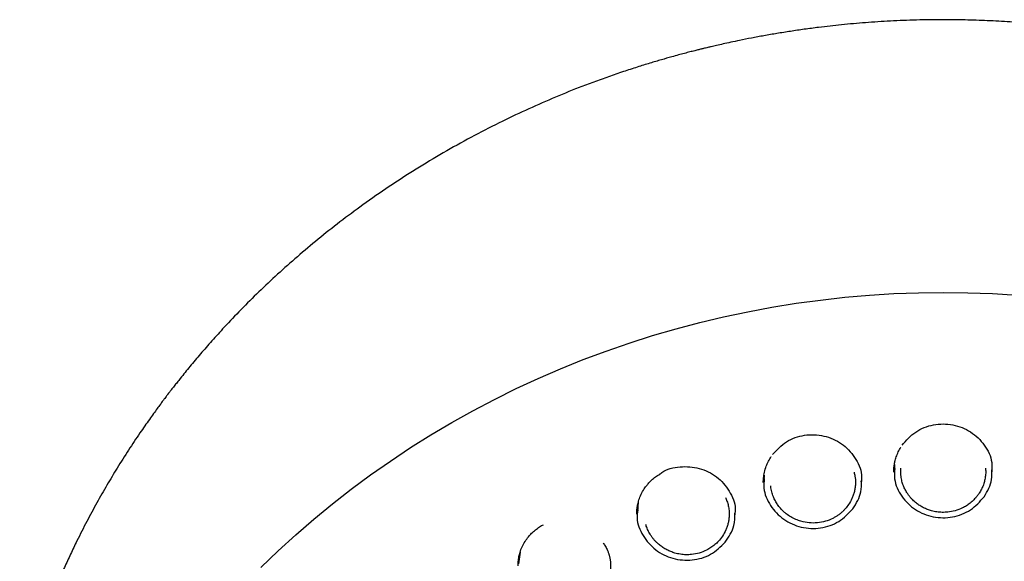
# Model space of a CAD drawing. Header units: millimetres. Extents: x 8 to 1577, y 12 to 2536.
# Tile 44 of 54: x 737 to 772, y 2155 to 2174. Entities that reach past the tile are written whole.
import ezdxf

# ---------------------------------------------------------------- set-up
doc = ezdxf.new("R2010")
doc.units = ezdxf.units.MM

msp = doc.modelspace()

# ---------------------------------------------------------------- linework, layer by layer
at = {"color": 7, "linetype": 'Continuous', "lineweight": 30}
for p, q in [((768.099, 2158.171), (768.099, 2158.377)), ((763.526, 2157.812), (763.532, 2158.002)), ((759.09, 2156.705), (759.117, 2157.063)), ((754.924, 2154.889), (754.976, 2155.307))]:
    msp.add_line(p, q, dxfattribs=at)
at = {"color": 7, "linetype": 'Continuous', "lineweight": 30, "flags": 128}
msp.add_lwpolyline([(745.882, 2154.764), (746.484, 2155.344), (747.103, 2155.909), (747.736, 2156.458), (748.385, 2156.992), (749.049, 2157.51), (749.727, 2158.012), (750.419, 2158.496), (751.123, 2158.964), (751.841, 2159.414), (752.571, 2159.846), (753.313, 2160.26), (754.066, 2160.655), (754.83, 2161.032), (755.604, 2161.391), (756.388, 2161.73), (757.181, 2162.049), (757.983, 2162.349), (758.793, 2162.63), (759.61, 2162.89), (760.434, 2163.13), (761.265, 2163.35), (762.102, 2163.549), (762.944, 2163.728), (763.79, 2163.886), (764.641, 2164.023), (765.495, 2164.139), (766.352, 2164.235), (767.212, 2164.309), (768.073, 2164.362), (768.936, 2164.394), (769.799, 2164.404), (770.662, 2164.394), (771.525, 2164.362), (772.386, 2164.309)], dxfattribs=at)
at = {"color": 7, "linetype": 'Continuous', "lineweight": 30}
for points, knots in [([(802.175, 2150.439), (802.162, 2150.485), (802.133, 2150.586), (802.084, 2150.752), (802.027, 2150.944), (801.961, 2151.163), (801.887, 2151.403), (801.803, 2151.666), (801.7, 2151.979), (801.574, 2152.348), (801.42, 2152.775), (801.244, 2153.246), (801.04, 2153.759), (800.807, 2154.316), (800.545, 2154.906), (800.253, 2155.527), (799.972, 2156.091), (799.71, 2156.591), (799.476, 2157.021), (799.236, 2157.447), (798.996, 2157.855), (798.766, 2158.236), (798.546, 2158.588), (798.337, 2158.912), (798.139, 2159.213), (797.952, 2159.49), (797.778, 2159.742), (797.621, 2159.966), (797.481, 2160.161), (797.359, 2160.328), (797.26, 2160.462), (797.183, 2160.566), (797.126, 2160.643), (797.079, 2160.705), (797.033, 2160.765), (796.98, 2160.835), (796.912, 2160.924), (796.824, 2161.039), (796.713, 2161.181), (796.578, 2161.352), (796.421, 2161.548), (796.241, 2161.769), (795.961, 2162.105), (795.591, 2162.537), (795.138, 2163.041), (794.698, 2163.512), (794.272, 2163.95), (793.862, 2164.356), (793.463, 2164.738), (793.059, 2165.112), (792.624, 2165.501), (792.145, 2165.914), (791.617, 2166.35), (791.052, 2166.797), (790.449, 2167.252), (789.809, 2167.714), (789.123, 2168.182), (788.392, 2168.656), (787.671, 2169.096), (786.97, 2169.502), (786.294, 2169.872), (785.604, 2170.231), (784.917, 2170.568), (784.251, 2170.876), (783.612, 2171.157), (783, 2171.411), (782.416, 2171.64), (781.861, 2171.847), (781.34, 2172.031), (780.852, 2172.196), (780.399, 2172.341), (779.976, 2172.471), (779.596, 2172.582), (779.257, 2172.678), (778.96, 2172.758), (778.699, 2172.827), (778.489, 2172.881), (778.328, 2172.921), (778.201, 2172.952), (778.08, 2172.981), (777.937, 2173.015), (777.758, 2173.057), (777.532, 2173.109), (777.264, 2173.168), (776.954, 2173.233), (776.602, 2173.304), (776.208, 2173.379), (775.771, 2173.456), (775.291, 2173.535), (774.769, 2173.613), (774.203, 2173.689), (773.594, 2173.76), (772.903, 2173.828), (772.149, 2173.887), (771.353, 2173.931), (770.574, 2173.957), (769.745, 2173.966), (768.872, 2173.955), (767.959, 2173.918), (767.083, 2173.861), (766.244, 2173.786), (765.53, 2173.706), (764.934, 2173.627), (764.446, 2173.556), (763.976, 2173.481), (763.521, 2173.402), (763.084, 2173.321), (762.695, 2173.243), (762.362, 2173.174), (762.093, 2173.115), (761.867, 2173.063), (761.691, 2173.023), (761.561, 2172.992), (761.472, 2172.97), (761.401, 2172.953), (761.324, 2172.934), (761.22, 2172.909), (761.079, 2172.873), (760.911, 2172.83), (760.721, 2172.781), (760.509, 2172.724), (760.24, 2172.65), (759.906, 2172.555), (759.502, 2172.435), (759.057, 2172.296), (758.574, 2172.139), (758.066, 2171.965), (757.548, 2171.778), (756.886, 2171.527), (756.085, 2171.202), (755.149, 2170.789), (754.2, 2170.337), (753.239, 2169.841), (752.269, 2169.3), (751.312, 2168.725), (750.372, 2168.117), (749.484, 2167.499), (748.654, 2166.883), (747.889, 2166.278), (747.159, 2165.666), (746.466, 2165.049), (745.808, 2164.43), (745.185, 2163.809), (744.639, 2163.236), (744.166, 2162.716), (743.766, 2162.258), (743.398, 2161.819), (743.127, 2161.486), (742.943, 2161.254), (742.838, 2161.12), (742.746, 2161.003), (742.676, 2160.911), (742.628, 2160.848), (742.591, 2160.8), (742.553, 2160.75), (742.504, 2160.685), (742.436, 2160.595), (742.348, 2160.476), (742.237, 2160.326), (742.109, 2160.149), (741.963, 2159.946), (741.805, 2159.72), (741.559, 2159.364), (741.233, 2158.874), (740.848, 2158.265), (740.477, 2157.647), (740.121, 2157.023), (739.77, 2156.371), (739.465, 2155.772), (739.206, 2155.234), (738.989, 2154.762), (738.776, 2154.278), (738.572, 2153.792), (738.382, 2153.316), (738.211, 2152.867), (738.06, 2152.449), (737.926, 2152.064), (737.808, 2151.711), (737.706, 2151.392), (737.617, 2151.106), (737.542, 2150.853), (737.478, 2150.636), (737.441, 2150.501), (737.423, 2150.439)], [0, 0, 0, 0, 0.001644, 0.003567, 0.005926, 0.008642, 0.011704, 0.015019, 0.018579, 0.023611, 0.029063, 0.034936, 0.041694, 0.048934, 0.056656, 0.06486, 0.073546, 0.07922, 0.085081, 0.091045, 0.096702, 0.101999, 0.106935, 0.111512, 0.115728, 0.119759, 0.123395, 0.126635, 0.12948, 0.131931, 0.133986, 0.13539, 0.136523, 0.137384, 0.138168, 0.139194, 0.140505, 0.142143, 0.144321, 0.146894, 0.149861, 0.153223, 0.156966, 0.165341, 0.17331, 0.180874, 0.188033, 0.194788, 0.201137, 0.207384, 0.214068, 0.221552, 0.229529, 0.237999, 0.246702, 0.255871, 0.265506, 0.275605, 0.28617, 0.294797, 0.303711, 0.312856, 0.321711, 0.330153, 0.33818, 0.345793, 0.352992, 0.359777, 0.366147, 0.372001, 0.377456, 0.382511, 0.387167, 0.391045, 0.394595, 0.397716, 0.400318, 0.401997, 0.403407, 0.404797, 0.406269, 0.408439, 0.411091, 0.414224, 0.417838, 0.421934, 0.426512, 0.43157, 0.437111, 0.443132, 0.449635, 0.45662, 0.464085, 0.473353, 0.48246, 0.491324, 0.499945, 0.510755, 0.521155, 0.531147, 0.540731, 0.549906, 0.555693, 0.561304, 0.56674, 0.572001, 0.577087, 0.581955, 0.585584, 0.588725, 0.591376, 0.593539, 0.594895, 0.595949, 0.596701, 0.597372, 0.598676, 0.600383, 0.602357, 0.6046, 0.60711, 0.609889, 0.614191, 0.61901, 0.624346, 0.630198, 0.636467, 0.64279, 0.649134, 0.660817, 0.672571, 0.684395, 0.697141, 0.709968, 0.722876, 0.735865, 0.748901, 0.760534, 0.7719, 0.782999, 0.79383, 0.804396, 0.814693, 0.824724, 0.832252, 0.839416, 0.846155, 0.852469, 0.85459, 0.856659, 0.858496, 0.859866, 0.860768, 0.861303, 0.862016, 0.86298, 0.864193, 0.866024, 0.868232, 0.870816, 0.873777, 0.877111, 0.880623, 0.889162, 0.898067, 0.906326, 0.914876, 0.923718, 0.932851, 0.938938, 0.945148, 0.95148, 0.957927, 0.964124, 0.969879, 0.97519, 0.980058, 0.984485, 0.988469, 0.992012, 0.995113, 0.997776, 1, 1, 1, 1]), ([(768.356, 2159.046), (768.504, 2159.215), (768.8, 2159.552), (769.453, 2159.805), (770.142, 2159.803), (770.788, 2159.551), (771.265, 2159.074), (771.525, 2158.559), (771.505, 2158.229), (771.499, 2158.119)], [0, 0, 0, 0, 0.154573, 0.308023, 0.461667, 0.61548, 0.768872, 0.923124, 1, 1, 1, 1]), ([(763.812, 2158.721), (763.966, 2158.884), (764.273, 2159.211), (764.934, 2159.44), (765.622, 2159.414), (766.26, 2159.139), (766.72, 2158.645), (766.959, 2158.139), (766.933, 2157.828), (766.925, 2157.736)], [0, 0, 0, 0, 0.156501, 0.311868, 0.467444, 0.623192, 0.778519, 0.934718, 1, 1, 1, 1]), ([(768.087, 2158.369), (768.093, 2158.406), (768.108, 2158.497), (768.152, 2158.646), (768.222, 2158.813), (768.278, 2158.926), (768.315, 2158.978), (768.316, 2158.98)], [0, 0, 0, 0, 0.1735953, 0.4286732, 0.7107158, 0.9933964, 1, 1, 1, 1]), ([(763.514, 2157.995), (763.519, 2158.031), (763.534, 2158.14), (763.587, 2158.306), (763.669, 2158.488), (763.73, 2158.601), (763.769, 2158.653), (763.771, 2158.655)], [0, 0, 0, 0, 0.154104, 0.470089, 0.729741, 0.989138, 1, 1, 1, 1]), ([(759.416, 2157.65), (759.429, 2157.667), (759.476, 2157.732), (759.577, 2157.83), (759.714, 2157.943), (759.813, 2158.013), (759.867, 2158.042), (759.87, 2158.043)], [0, 0, 0, 0, 0.1080486, 0.4005796, 0.6962333, 0.9877652, 1, 1, 1, 1]), ([(759.882, 2158.048), (759.899, 2158.062), (760.084, 2158.22), (760.578, 2158.323), (761.254, 2158.28), (761.883, 2157.974), (762.319, 2157.463), (762.535, 2156.969), (762.501, 2156.682), (762.493, 2156.613)], [0, 0, 0, 0, 0.018339, 0.20263, 0.387189, 0.571944, 0.756206, 0.941506, 1, 1, 1, 1]), ([(766.673, 2158.106), (766.685, 2158.061), (766.719, 2157.937), (766.726, 2157.782), (766.72, 2157.65), (766.712, 2157.574), (766.7, 2157.501), (766.685, 2157.431), (766.667, 2157.364), (766.647, 2157.299), (766.624, 2157.238), (766.576, 2157.127), (766.495, 2156.981), (766.384, 2156.838), (766.287, 2156.738), (766.205, 2156.665), (766.118, 2156.598), (766.026, 2156.538), (765.88, 2156.457), (765.669, 2156.374), (765.387, 2156.32), (765.097, 2156.32), (764.842, 2156.368), (764.627, 2156.445), (764.453, 2156.534), (764.331, 2156.617), (764.254, 2156.681), (764.212, 2156.717), (764.166, 2156.761), (764.116, 2156.813), (764.064, 2156.873), (764.001, 2156.955), (763.93, 2157.064), (763.856, 2157.208), (763.796, 2157.376), (763.76, 2157.518), (763.755, 2157.605), (763.754, 2157.627)], [0, 0, 0, 0, 0.029455, 0.081022, 0.097517, 0.113571, 0.129183, 0.144352, 0.159079, 0.173362, 0.187202, 0.200599, 0.249692, 0.291683, 0.31419, 0.336796, 0.3595, 0.382303, 0.405203, 0.462804, 0.521003, 0.579793, 0.639166, 0.679104, 0.719296, 0.75974, 0.769694, 0.781273, 0.794478, 0.809306, 0.825757, 0.843829, 0.873967, 0.907741, 0.945144, 0.986168, 1, 1, 1, 1]), ([(768.066, 2158.111), (768.067, 2158.145), (768.068, 2158.22), (768.075, 2158.306), (768.085, 2158.358), (768.087, 2158.369)], [0, 0, 0, 0, 0.400767, 0.876145, 1, 1, 1, 1]), ([(768.099, 2158.239), (768.09, 2158.114), (768.066, 2157.77), (768.321, 2157.238), (768.798, 2156.761), (769.441, 2156.499), (770.132, 2156.497), (770.788, 2156.742), (771.086, 2157.077), (771.235, 2157.244)], [0, 0, 0, 0, 0.086661, 0.238771, 0.390955, 0.543185, 0.695429, 0.847674, 1, 1, 1, 1]), ([(771.28, 2158.244), (771.284, 2158.203), (771.291, 2158.13), (771.285, 2158.028), (771.276, 2157.939), (771.261, 2157.855), (771.237, 2157.752), (771.199, 2157.636), (771.139, 2157.501), (771.07, 2157.381), (770.997, 2157.278), (770.931, 2157.199), (770.87, 2157.134), (770.809, 2157.077), (770.745, 2157.023), (770.679, 2156.974), (770.611, 2156.928), (770.542, 2156.887), (770.413, 2156.821), (770.221, 2156.747), (769.981, 2156.702), (769.766, 2156.693), (769.573, 2156.709), (769.398, 2156.746), (769.243, 2156.798), (769.108, 2156.858), (768.978, 2156.932), (768.875, 2157.005), (768.793, 2157.073), (768.728, 2157.134), (768.663, 2157.203), (768.598, 2157.281), (768.53, 2157.377), (768.462, 2157.494), (768.399, 2157.634), (768.349, 2157.79), (768.321, 2157.937), (768.31, 2158.065), (768.308, 2158.161), (768.312, 2158.22), (768.314, 2158.243)], [0, 0, 0, 0, 0.026358, 0.046055, 0.064903, 0.0829, 0.100047, 0.131773, 0.160091, 0.192529, 0.218888, 0.239161, 0.256784, 0.274211, 0.291444, 0.308481, 0.325322, 0.341968, 0.358417, 0.414366, 0.467909, 0.506769, 0.54607, 0.58581, 0.615911, 0.646256, 0.676845, 0.707676, 0.724625, 0.742966, 0.762697, 0.783818, 0.806327, 0.836408, 0.868651, 0.903051, 0.939604, 0.962769, 0.984909, 1, 1, 1, 1]), ([(771.235, 2157.244), (771.351, 2157.44), (771.527, 2157.737), (771.506, 2158.073), (771.499, 2158.187)], [0, 0, 0, 0, 0.658748, 1, 1, 1, 1]), ([(763.492, 2157.745), (763.492, 2157.8), (763.493, 2157.883), (763.508, 2157.967), (763.514, 2157.995)], [0, 0, 0, 0, 0.660213, 1, 1, 1, 1]), ([(763.526, 2157.879), (763.515, 2157.768), (763.483, 2157.44), (763.719, 2156.913), (764.18, 2156.421), (764.814, 2156.138), (765.504, 2156.112), (766.168, 2156.334), (766.476, 2156.659), (766.63, 2156.821)], [0, 0, 0, 0, 0.077717, 0.231316, 0.384989, 0.53871, 0.692446, 0.846182, 1, 1, 1, 1]), ([(766.63, 2156.821), (766.751, 2157.013), (766.944, 2157.32), (766.931, 2157.673), (766.926, 2157.805)], [0, 0, 0, 0, 0.626949, 1, 1, 1, 1]), ([(759.111, 2157.052), (759.118, 2157.079), (759.143, 2157.175), (759.21, 2157.333), (759.303, 2157.507), (759.382, 2157.607), (759.416, 2157.65)], [0, 0, 0, 0, 0.126072, 0.437613, 0.760504, 1, 1, 1, 1]), ([(759.056, 2156.639), (759.057, 2156.669), (759.057, 2156.736), (759.067, 2156.854), (759.085, 2156.963), (759.105, 2157.03), (759.111, 2157.052)], [0, 0, 0, 0, 0.2322894, 0.5129168, 0.8434446, 1, 1, 1, 1]), ([(762.164, 2157.223), (762.183, 2157.179), (762.225, 2157.084), (762.267, 2156.929), (762.293, 2156.763), (762.298, 2156.606), (762.286, 2156.459), (762.263, 2156.326), (762.227, 2156.2), (762.167, 2156.043), (762.07, 2155.865), (761.936, 2155.695), (761.797, 2155.562), (761.658, 2155.458), (761.477, 2155.353), (761.248, 2155.263), (761.002, 2155.216), (760.778, 2155.207), (760.582, 2155.225), (760.403, 2155.264), (760.245, 2155.319), (760.106, 2155.383), (759.973, 2155.461), (759.866, 2155.539), (759.781, 2155.613), (759.714, 2155.679), (759.646, 2155.754), (759.581, 2155.839), (759.512, 2155.942), (759.447, 2156.067), (759.398, 2156.181), (759.38, 2156.252), (759.375, 2156.271)], [0, 0, 0, 0, 0.030328, 0.065655, 0.101, 0.136364, 0.165704, 0.194277, 0.222081, 0.249115, 0.300821, 0.349439, 0.384894, 0.421005, 0.45777, 0.514095, 0.571877, 0.611238, 0.651243, 0.691887, 0.7228, 0.754071, 0.785698, 0.81768, 0.835854, 0.855403, 0.876326, 0.898621, 0.922288, 0.953791, 0.987428, 1, 1, 1, 1]), ([(759.089, 2156.771), (759.078, 2156.682), (759.038, 2156.377), (759.25, 2155.863), (759.689, 2155.352), (760.312, 2155.044), (761.001, 2154.989), (761.673, 2155.183), (761.994, 2155.494), (762.154, 2155.65)], [0, 0, 0, 0, 0.063747, 0.219672, 0.375672, 0.531722, 0.687788, 0.843853, 1, 1, 1, 1]), ([(762.154, 2155.65), (762.281, 2155.837), (762.496, 2156.154), (762.495, 2156.53), (762.494, 2156.684)], [0, 0, 0, 0, 0.59063, 1, 1, 1, 1]), ([(755.287, 2155.873), (755.294, 2155.882), (755.336, 2155.938), (755.432, 2156.026), (755.568, 2156.137), (755.687, 2156.216), (755.761, 2156.252), (755.782, 2156.263)], [0, 0, 0, 0, 0.0568845, 0.3327963, 0.612456, 0.8897738, 1, 1, 1, 1]), ([(754.967, 2155.295), (754.971, 2155.31), (754.993, 2155.393), (755.059, 2155.538), (755.159, 2155.719), (755.246, 2155.824), (755.287, 2155.873)], [0, 0, 0, 0, 0.07017, 0.388137, 0.715778, 1, 1, 1, 1]), ([(757.882, 2155.622), (757.882, 2155.622), (757.911, 2155.584), (757.963, 2155.497), (758.016, 2155.392), (758.048, 2155.312), (758.064, 2155.268), (758.078, 2155.225), (758.091, 2155.182), (758.101, 2155.14), (758.111, 2155.099), (758.119, 2155.059), (758.129, 2154.994), (758.139, 2154.906), (758.142, 2154.785), (758.134, 2154.657), (758.112, 2154.521), (758.077, 2154.39), (758.015, 2154.225), (757.911, 2154.035), (757.763, 2153.854), (757.608, 2153.714), (757.454, 2153.608), (757.286, 2153.521), (757.106, 2153.455), (756.918, 2153.412), (756.745, 2153.395), (756.592, 2153.397), (756.459, 2153.409), (756.323, 2153.434), (756.186, 2153.472), (756.049, 2153.524), (755.915, 2153.591), (755.784, 2153.673), (755.675, 2153.758), (755.586, 2153.841), (755.515, 2153.917), (755.45, 2153.998), (755.371, 2154.111), (755.298, 2154.238), (755.261, 2154.343), (755.247, 2154.384)], [0, 0, 0, 0, 0.000028, 0.028571, 0.06148, 0.071229, 0.080746, 0.090031, 0.099082, 0.107901, 0.116486, 0.124839, 0.132958, 0.156949, 0.178635, 0.207315, 0.235536, 0.263297, 0.290596, 0.343749, 0.39505, 0.432269, 0.469738, 0.507454, 0.545415, 0.583619, 0.622063, 0.647599, 0.673959, 0.701141, 0.729143, 0.757965, 0.787603, 0.818058, 0.849326, 0.870096, 0.89086, 0.911617, 0.932368, 0.973822, 1, 1, 1, 1]), ([(754.895, 2154.827), (754.896, 2154.874), (754.898, 2154.977), (754.919, 2155.137), (754.952, 2155.245), (754.967, 2155.295)], [0, 0, 0, 0, 0.311126, 0.679382, 1, 1, 1, 1])]:
    msp.add_open_spline(points, degree=3, knots=knots, dxfattribs=at)

doc.saveas('drawing.dxf')
